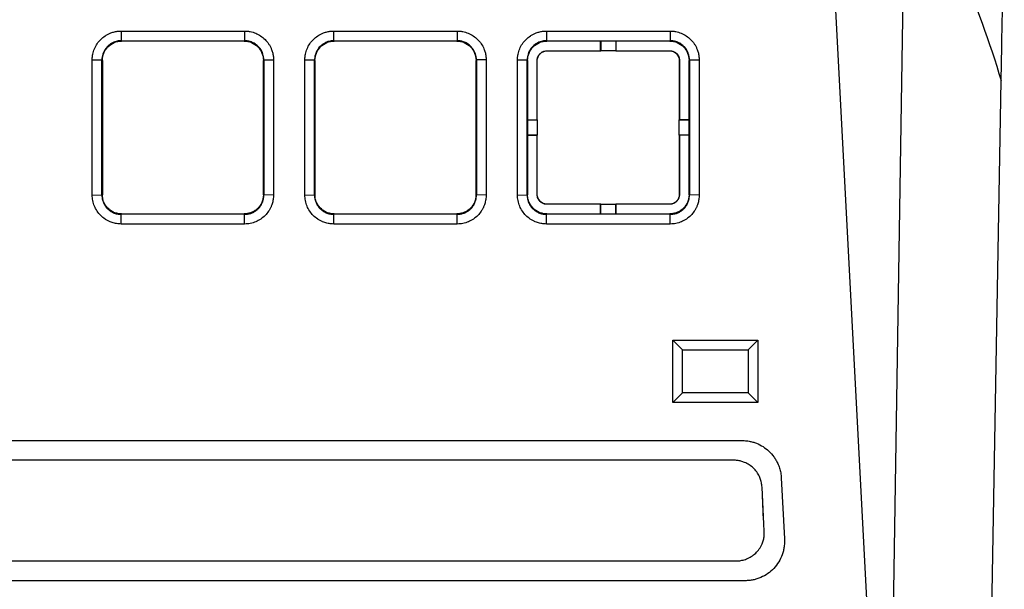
# Model space of a CAD drawing. Extents: x 86 to 639, y 68 to 658.
# Tile 4 of 66: x 319 to 370, y 156 to 186. Entities that reach past the tile are written whole.
import ezdxf

# ---------------------------------------------------------------- set-up
doc = ezdxf.new("R2010")
doc.units = 0
doc.layers.get('0').update_dxf_attribs({"linetype": 'CONTINUOUS'})

msp = doc.modelspace()

# ---------------------------------------------------------------- linework, layer by layer
at = {"color": 7, "linetype": 'CONTINUOUS'}
for p, q in [((363.793, 135.212), (364.728, 194.568)), ((363.793, 135.212), (361, 188.496)), ((323.825, 185.408), (330.268, 185.408)), ((323.825, 185.408), (323.825, 184.903)), ((330.268, 185.408), (330.268, 184.903)), ((334.915, 185.408), (341.358, 185.408)), ((334.915, 184.903), (334.915, 185.408)), ((341.358, 185.408), (341.358, 184.903)), ((346.005, 185.408), (352.468, 185.408)), ((346.005, 185.408), (346.005, 184.903)), ((352.468, 185.408), (352.468, 184.903)), ((323.825, 184.903), (330.268, 184.903)), ((323.825, 184.903), (323.847, 184.882)), ((330.246, 184.882), (323.847, 184.882)), ((330.246, 184.882), (330.268, 184.903)), ((334.915, 184.903), (341.358, 184.903)), ((334.915, 184.903), (334.937, 184.882)), ((341.336, 184.882), (334.937, 184.882)), ((341.336, 184.882), (341.358, 184.903)), ((346.005, 184.903), (352.468, 184.903)), ((346.005, 184.903), (346.027, 184.882)), ((348.836, 184.882), (346.027, 184.882)), ((348.836, 184.89), (348.843, 184.897)), ((348.836, 184.382), (348.836, 184.886)), ((348.843, 184.897), (349.629, 184.897)), ((348.843, 184.897), (348.843, 184.375)), ((349.629, 184.897), (349.636, 184.89)), ((349.629, 184.897), (349.629, 184.375)), ((349.636, 184.886), (349.636, 184.382)), ((352.446, 184.882), (349.636, 184.882)), ((352.446, 184.882), (352.468, 184.903)), ((346.026, 184.382), (346.026, 184.375)), ((346.026, 184.382), (348.836, 184.382)), ((346.026, 184.375), (348.843, 184.375)), ((348.836, 184.382), (348.843, 184.375)), ((349.629, 184.375), (348.843, 184.375)), ((349.629, 184.375), (349.636, 184.382)), ((349.629, 184.375), (352.446, 184.375)), ((349.636, 184.382), (352.446, 184.382)), ((352.446, 184.382), (352.446, 184.375)), ((322.32, 176.868), (322.32, 183.912)), ((322.32, 183.912), (322.825, 183.903)), ((322.825, 176.86), (322.825, 183.903)), ((322.846, 183.882), (322.825, 183.903)), ((322.846, 183.882), (322.846, 176.882)), ((331.268, 183.903), (331.246, 183.882)), ((331.246, 176.882), (331.246, 183.882)), ((331.268, 183.903), (331.773, 183.912)), ((331.268, 183.903), (331.268, 176.86)), ((331.773, 183.912), (331.773, 176.868)), ((333.41, 176.868), (333.41, 183.912)), ((333.41, 183.912), (333.915, 183.903)), ((333.915, 176.86), (333.915, 183.903)), ((333.936, 183.882), (333.915, 183.903)), ((333.936, 183.882), (333.936, 176.882)), ((342.358, 183.903), (342.336, 183.882)), ((342.336, 176.882), (342.336, 183.882)), ((342.863, 183.912), (342.358, 183.903)), ((342.358, 183.903), (342.358, 176.86)), ((344.5, 176.868), (344.5, 183.912)), ((344.5, 183.912), (345.005, 183.903)), ((345.005, 176.86), (345.005, 183.903)), ((345.026, 183.882), (345.005, 183.903)), ((345.026, 183.882), (345.026, 176.882)), ((345.526, 183.882), (345.533, 183.882)), ((345.526, 180.782), (345.526, 183.882)), ((345.533, 180.775), (345.533, 183.882)), ((352.939, 183.882), (352.939, 180.775)), ((352.946, 183.882), (352.939, 183.882)), ((352.946, 183.882), (352.946, 180.782)), ((353.468, 183.903), (353.446, 183.882)), ((353.446, 176.882), (353.446, 183.882)), ((353.468, 183.903), (353.973, 183.912)), ((353.468, 183.903), (353.468, 176.86)), ((353.973, 183.912), (353.973, 176.868)), ((369.154, 149.931), (369.728, 182.829)), ((345.011, 180.775), (345.018, 180.782)), ((345.011, 179.989), (345.011, 180.775)), ((345.011, 180.775), (345.533, 180.775)), ((345.022, 180.782), (345.526, 180.782)), ((345.533, 180.775), (345.526, 180.782)), ((345.533, 180.775), (345.533, 179.989)), ((352.946, 180.782), (352.939, 180.775)), ((352.939, 179.989), (352.939, 180.775)), ((353.462, 180.775), (352.939, 180.775)), ((352.946, 180.782), (353.451, 180.782)), ((353.455, 180.782), (353.462, 180.775)), ((353.462, 180.775), (353.462, 179.989)), ((345.018, 179.982), (345.011, 179.989)), ((345.011, 179.989), (345.533, 179.989)), ((345.526, 179.982), (345.022, 179.982)), ((345.526, 179.982), (345.533, 179.989)), ((345.526, 176.882), (345.526, 179.982)), ((345.533, 176.882), (345.533, 179.989)), ((352.939, 179.989), (352.939, 176.882)), ((352.939, 179.989), (352.946, 179.982)), ((353.462, 179.989), (352.939, 179.989)), ((352.946, 179.982), (352.946, 176.882)), ((353.451, 179.982), (352.946, 179.982)), ((353.462, 179.989), (353.455, 179.982)), ((322.32, 176.868), (322.825, 176.86)), ((322.825, 176.86), (322.846, 176.882)), ((331.246, 176.882), (331.268, 176.86)), ((331.773, 176.868), (331.268, 176.86)), ((333.41, 176.868), (333.915, 176.86)), ((333.915, 176.86), (333.936, 176.882)), ((342.336, 176.882), (342.358, 176.86)), ((342.863, 176.868), (342.358, 176.86)), ((344.5, 176.868), (345.005, 176.86)), ((345.005, 176.86), (345.026, 176.882)), ((345.526, 176.882), (345.533, 176.882)), ((352.946, 176.882), (352.939, 176.882)), ((353.446, 176.882), (353.468, 176.86)), ((353.973, 176.868), (353.468, 176.86)), ((348.843, 176.389), (346.026, 176.389)), ((346.026, 176.382), (346.026, 176.389)), ((348.836, 176.382), (346.026, 176.382)), ((348.843, 176.389), (348.836, 176.382)), ((348.836, 175.877), (348.836, 176.382)), ((348.843, 176.389), (349.629, 176.389)), ((348.843, 175.866), (348.843, 176.389)), ((352.446, 176.389), (349.629, 176.389)), ((349.629, 175.866), (349.629, 176.389)), ((349.636, 176.382), (349.629, 176.389)), ((349.636, 176.382), (349.636, 175.877)), ((352.446, 176.382), (349.636, 176.382)), ((352.446, 176.382), (352.446, 176.389)), ((323.846, 175.882), (323.824, 175.86)), ((323.824, 175.356), (323.824, 175.86)), ((330.268, 175.86), (323.824, 175.86)), ((323.846, 175.882), (330.247, 175.882)), ((330.268, 175.86), (330.247, 175.882)), ((330.268, 175.356), (330.268, 175.86)), ((334.936, 175.882), (334.914, 175.86)), ((334.914, 175.356), (334.914, 175.86)), ((341.358, 175.86), (334.914, 175.86)), ((334.936, 175.882), (341.337, 175.882)), ((341.358, 175.86), (341.337, 175.882)), ((341.358, 175.356), (341.358, 175.86)), ((346.026, 175.882), (346.004, 175.86)), ((346.004, 175.356), (346.004, 175.86)), ((352.468, 175.86), (346.004, 175.86)), ((346.026, 175.882), (348.836, 175.882)), ((348.843, 175.866), (348.836, 175.873)), ((349.629, 175.866), (348.843, 175.866)), ((349.636, 175.873), (349.629, 175.866)), ((349.636, 175.882), (352.447, 175.882)), ((352.468, 175.86), (352.447, 175.882)), ((352.468, 175.356), (352.468, 175.86)), ((330.268, 175.356), (323.824, 175.356)), ((341.358, 175.356), (334.914, 175.356)), ((352.468, 175.356), (346.004, 175.356)), ((352.601, 169.308), (357.027, 169.308)), ((352.601, 166.056), (352.601, 169.308)), ((352.601, 169.308), (353.105, 168.803)), ((357.027, 169.308), (356.527, 168.803)), ((357.027, 169.308), (357.027, 166.056)), ((353.105, 166.56), (353.105, 168.803)), ((353.105, 168.803), (356.527, 168.803)), ((356.527, 168.803), (356.527, 166.56)), ((353.105, 166.56), (352.601, 166.056)), ((356.527, 166.56), (353.105, 166.56)), ((356.527, 166.582), (356.527, 166.56)), ((357.027, 166.056), (356.527, 166.56)), ((357.027, 166.056), (352.601, 166.056)), ((301.151, 164.077), (356.192, 164.077)), ((355.772, 163.05), (301.571, 163.05)), ((358.257, 162.13), (358.424, 158.954)), ((357.25, 161.656), (357.311, 159.931)), ((357.372, 159.359), (357.252, 161.65)), ((301.442, 157.804), (355.902, 157.804)), ((356.368, 156.773), (300.975, 156.773))]:
    msp.add_line(p, q, dxfattribs=at)
at = {"color": 7, "linetype": 'CONTINUOUS', "flags": 128}
msp.add_lwpolyline([(342.863, 183.912), (342.863, 180.39), (342.863, 177.833), (342.863, 177.152), (342.863, 176.96), (342.863, 176.902), (342.863, 176.868)], dxfattribs=at)
at = {"color": 7, "linetype": 'CONTINUOUS'}
msp.add_open_spline([(364.728, 194.568), (366.833, 190.767), (368.507, 186.836), (369.728, 182.829)], degree=3, dxfattribs=at)
for points, knots in [([(369.728, 182.829), (369.742, 183.625), (369.77, 185.216), (369.795, 186.664), (369.809, 187.411), (369.811, 187.566), (369.814, 187.72), (369.817, 187.886), (369.82, 188.062), (369.823, 188.248), (369.829, 188.575), (369.837, 189.051), (369.847, 189.624), (369.856, 190.165), (369.864, 190.617), (369.87, 190.99), (369.875, 191.281), (369.879, 191.513), (369.883, 191.693), (369.885, 191.835), (369.887, 191.946), (369.889, 192.025), (369.889, 192.069), (369.889, 192.07), (369.889, 192.07)], [0, 0, 0, 0, 0.153771, 0.307521, 0.320927, 0.332423, 0.345036, 0.358767, 0.373616, 0.389582, 0.406665, 0.459407, 0.520604, 0.577567, 0.637598, 0.687868, 0.734749, 0.778239, 0.818334, 0.855036, 0.893723, 0.933667, 0.973609, 1, 1, 1, 1]), ([(322.32, 183.912), (322.321, 183.945), (322.322, 184.01), (322.332, 184.108), (322.351, 184.221), (322.383, 184.349), (322.45, 184.533), (322.567, 184.751), (322.756, 184.978), (322.947, 185.134), (323.116, 185.234), (323.264, 185.304), (323.435, 185.361), (323.628, 185.401), (323.759, 185.405), (323.825, 185.408)], [0, 0, 0, 0, 0.041708, 0.083373, 0.125177, 0.187739, 0.250326, 0.375046, 0.50008, 0.624955, 0.687328, 0.749973, 0.83333, 0.916197, 1, 1, 1, 1]), ([(330.268, 185.408), (330.301, 185.407), (330.366, 185.406), (330.464, 185.396), (330.577, 185.378), (330.705, 185.346), (330.89, 185.28), (331.108, 185.165), (331.337, 184.978), (331.495, 184.788), (331.596, 184.62), (331.667, 184.472), (331.725, 184.302), (331.765, 184.109), (331.77, 183.978), (331.773, 183.912)], [0, 0, 0, 0, 0.0417358, 0.083403, 0.1251756, 0.187749, 0.250301, 0.3752137, 0.5001, 0.6249811, 0.6873601, 0.7499907, 0.8334685, 0.9163144, 1, 1, 1, 1]), ([(333.41, 183.912), (333.411, 183.945), (333.412, 184.01), (333.422, 184.108), (333.441, 184.221), (333.473, 184.349), (333.54, 184.533), (333.657, 184.751), (333.846, 184.978), (334.075, 185.165), (334.308, 185.288), (334.525, 185.361), (334.718, 185.401), (334.849, 185.405), (334.915, 185.408)], [0, 0, 0, 0, 0.041715, 0.083386, 0.125193, 0.187763, 0.250357, 0.375107, 0.500144, 0.624841, 0.749941, 0.83332, 0.916198, 1, 1, 1, 1]), ([(341.358, 185.408), (341.391, 185.407), (341.456, 185.406), (341.554, 185.396), (341.667, 185.378), (341.795, 185.346), (341.98, 185.28), (342.198, 185.165), (342.427, 184.978), (342.616, 184.75), (342.741, 184.518), (342.815, 184.302), (342.855, 184.109), (342.86, 183.978), (342.863, 183.912)], [0, 0, 0, 0, 0.0417446, 0.0834173, 0.1251919, 0.1877734, 0.2503334, 0.3752703, 0.5001657, 0.6249873, 0.7499588, 0.8334509, 0.9163074, 1, 1, 1, 1]), ([(344.5, 183.912), (344.501, 183.945), (344.502, 184.01), (344.512, 184.108), (344.531, 184.221), (344.563, 184.349), (344.63, 184.533), (344.747, 184.751), (344.936, 184.978), (345.127, 185.134), (345.296, 185.234), (345.444, 185.304), (345.615, 185.361), (345.808, 185.401), (345.939, 185.405), (346.005, 185.408)], [0, 0, 0, 0, 0.041708, 0.083373, 0.125177, 0.187739, 0.250326, 0.375047, 0.50008, 0.624955, 0.687328, 0.749973, 0.833329, 0.916197, 1, 1, 1, 1]), ([(352.468, 185.408), (352.501, 185.407), (352.566, 185.406), (352.664, 185.396), (352.777, 185.378), (352.905, 185.346), (353.09, 185.28), (353.308, 185.165), (353.537, 184.978), (353.694, 184.788), (353.796, 184.62), (353.867, 184.472), (353.925, 184.302), (353.965, 184.109), (353.97, 183.978), (353.973, 183.912)], [0, 0, 0, 0, 0.041736, 0.083403, 0.125176, 0.187749, 0.250301, 0.375213, 0.5001, 0.624981, 0.68736, 0.749991, 0.833468, 0.916314, 1, 1, 1, 1]), ([(323.825, 184.903), (323.794, 184.903), (323.727, 184.901), (323.62, 184.884), (323.5, 184.852), (323.372, 184.799), (323.239, 184.719), (323.037, 184.549), (322.865, 184.268), (322.825, 184.007), (322.825, 183.904), (322.825, 183.903)], [0, 0, 0, 0, 0.059267, 0.128327, 0.207175, 0.295808, 0.39422, 0.502404, 0.801583, 0.999903, 1, 1, 1, 1]), ([(322.846, 183.882), (322.846, 184.143), (322.954, 184.404), (323.325, 184.774), (323.585, 184.882), (323.847, 184.882)], [0, 0, 0, 0, 0.5, 0.5, 1, 1, 1, 1]), ([(330.246, 184.882), (330.508, 184.882), (330.768, 184.774), (331.139, 184.404), (331.246, 184.143), (331.246, 183.882)], [0, 0, 0, 0, 0.5, 0.5, 1, 1, 1, 1]), ([(331.268, 183.903), (331.268, 183.904), (331.268, 184.006), (331.228, 184.266), (331.04, 184.576), (330.784, 184.772), (330.581, 184.86), (330.411, 184.898), (330.311, 184.902), (330.268, 184.903)], [0, 0, 0, 0, 0.0000974, 0.1958334, 0.4976956, 0.6674566, 0.8078085, 0.9186761, 1, 1, 1, 1]), ([(334.915, 184.903), (334.886, 184.903), (334.823, 184.901), (334.721, 184.886), (334.602, 184.857), (334.472, 184.804), (334.334, 184.724), (334.18, 184.594), (334.044, 184.415), (333.957, 184.212), (333.92, 184.043), (333.916, 183.945), (333.915, 183.903)], [0, 0, 0, 0, 0.0542399, 0.1201975, 0.1978674, 0.287243, 0.3883167, 0.50108, 0.6717432, 0.8118358, 0.921276, 1, 1, 1, 1]), ([(333.936, 183.882), (333.936, 184.143), (334.044, 184.404), (334.415, 184.774), (334.675, 184.882), (334.937, 184.882)], [0, 0, 0, 0, 0.5, 0.5, 1, 1, 1, 1]), ([(341.336, 184.882), (341.598, 184.882), (341.858, 184.774), (342.229, 184.404), (342.336, 184.143), (342.336, 183.882)], [0, 0, 0, 0, 0.5, 0.5, 1, 1, 1, 1]), ([(342.358, 183.903), (342.358, 183.904), (342.358, 184.011), (342.316, 184.272), (342.129, 184.573), (341.887, 184.762), (341.693, 184.852), (341.517, 184.897), (341.408, 184.901), (341.358, 184.903)], [0, 0, 0, 0, 0.000097, 0.206151, 0.497726, 0.654218, 0.790116, 0.905387, 1, 1, 1, 1]), ([(346.005, 184.903), (345.974, 184.903), (345.906, 184.901), (345.799, 184.884), (345.679, 184.852), (345.551, 184.799), (345.419, 184.719), (345.217, 184.549), (345.045, 184.268), (345.005, 184.007), (345.005, 183.904), (345.005, 183.903)], [0, 0, 0, 0, 0.059713, 0.12904, 0.207977, 0.296519, 0.394662, 0.502401, 0.80102, 0.999903, 1, 1, 1, 1]), ([(345.026, 183.882), (345.026, 184.143), (345.134, 184.404), (345.505, 184.774), (345.765, 184.882), (346.027, 184.882)], [0, 0, 0, 0, 0.5, 0.5, 1, 1, 1, 1]), ([(352.446, 184.882), (352.708, 184.882), (352.968, 184.774), (353.339, 184.404), (353.446, 184.143), (353.446, 183.882)], [0, 0, 0, 0, 0.5, 0.5, 1, 1, 1, 1]), ([(353.468, 183.903), (353.467, 183.931), (353.466, 183.993), (353.452, 184.095), (353.422, 184.213), (353.37, 184.343), (353.29, 184.481), (353.161, 184.636), (352.984, 184.772), (352.781, 184.86), (352.611, 184.898), (352.511, 184.902), (352.468, 184.903)], [0, 0, 0, 0, 0.0532868, 0.1185509, 0.1957865, 0.2849869, 0.386144, 0.4992491, 0.6683415, 0.8082112, 0.9187836, 1, 1, 1, 1]), ([(345.526, 183.882), (345.528, 183.908), (345.53, 183.959), (345.549, 184.034), (345.579, 184.105), (345.62, 184.171), (345.697, 184.261), (345.829, 184.359), (345.961, 184.374), (346.026, 184.382)], [0, 0, 0, 0, 0.100448, 0.197922, 0.294878, 0.393809, 0.497068, 0.749337, 1, 1, 1, 1]), ([(345.533, 183.882), (345.533, 184.011), (345.588, 184.134), (345.768, 184.316), (345.896, 184.375), (346.026, 184.375)], [0, 0, 0, 0, 0.5, 0.5, 1, 1, 1, 1]), ([(352.446, 184.382), (352.472, 184.38), (352.524, 184.378), (352.599, 184.359), (352.669, 184.329), (352.736, 184.288), (352.825, 184.211), (352.924, 184.079), (352.939, 183.947), (352.946, 183.882)], [0, 0, 0, 0, 0.10044, 0.197907, 0.294859, 0.393791, 0.497056, 0.749326, 1, 1, 1, 1]), ([(352.446, 184.375), (352.575, 184.375), (352.699, 184.32), (352.881, 184.14), (352.939, 184.012), (352.939, 183.882)], [0, 0, 0, 0, 0.5, 0.5, 1, 1, 1, 1]), ([(323.824, 175.356), (323.785, 175.356), (323.706, 175.358), (323.588, 175.373), (323.472, 175.396), (323.358, 175.428), (323.238, 175.473), (323.113, 175.533), (322.944, 175.635), (322.752, 175.793), (322.564, 176.024), (322.448, 176.243), (322.382, 176.43), (322.347, 176.573), (322.324, 176.72), (322.322, 176.819), (322.32, 176.868)], [0, 0, 0, 0, 0.050344, 0.100216, 0.149929, 0.199803, 0.250151, 0.312515, 0.375202, 0.500098, 0.624996, 0.749899, 0.812268, 0.87495, 0.937302, 1, 1, 1, 1]), ([(322.825, 176.86), (322.826, 176.827), (322.827, 176.761), (322.843, 176.663), (322.867, 176.567), (322.9, 176.474), (322.942, 176.386), (322.993, 176.302), (323.051, 176.223), (323.136, 176.13), (323.256, 176.03), (323.423, 175.937), (323.616, 175.873), (323.754, 175.864), (323.824, 175.86)], [0, 0, 0, 0, 0.063093, 0.126061, 0.188903, 0.251621, 0.314216, 0.376689, 0.439039, 0.501269, 0.615506, 0.736706, 0.86487, 1, 1, 1, 1]), ([(323.846, 175.882), (323.814, 175.883), (323.748, 175.884), (323.648, 175.9), (323.549, 175.925), (323.451, 175.961), (323.355, 176.008), (323.263, 176.067), (323.176, 176.137), (323.096, 176.217), (323.025, 176.308), (322.963, 176.408), (322.912, 176.517), (322.875, 176.634), (322.851, 176.756), (322.848, 176.839), (322.846, 176.882)], [0, 0, 0, 0, 0.062372, 0.1261357, 0.1912914, 0.2578397, 0.3257811, 0.3951159, 0.4658446, 0.5379675, 0.611485, 0.6863972, 0.7627046, 0.8404074, 0.9195058, 1, 1, 1, 1]), ([(331.246, 176.882), (331.245, 176.847), (331.243, 176.778), (331.227, 176.676), (331.201, 176.578), (331.166, 176.484), (331.123, 176.396), (331.071, 176.314), (331.014, 176.238), (330.95, 176.169), (330.881, 176.107), (330.808, 176.053), (330.732, 176.006), (330.653, 175.967), (330.572, 175.935), (330.491, 175.911), (330.409, 175.894), (330.328, 175.884), (330.273, 175.882), (330.247, 175.882)], [0, 0, 0, 0, 0.0663936, 0.1318402, 0.1963397, 0.2598924, 0.3224984, 0.3841579, 0.4448711, 0.5046381, 0.5634591, 0.6213344, 0.6782641, 0.7342485, 0.7892878, 0.8433823, 0.8965324, 0.9487381, 1, 1, 1, 1]), ([(331.773, 176.868), (331.772, 176.829), (331.77, 176.75), (331.756, 176.632), (331.733, 176.516), (331.701, 176.402), (331.657, 176.281), (331.598, 176.156), (331.497, 175.986), (331.341, 175.793), (331.111, 175.604), (330.893, 175.486), (330.707, 175.419), (330.563, 175.383), (330.417, 175.36), (330.318, 175.357), (330.268, 175.356)], [0, 0, 0, 0, 0.0503992, 0.1003093, 0.1500341, 0.1998806, 0.2501538, 0.3125506, 0.3752058, 0.5001029, 0.6250015, 0.7499008, 0.8123169, 0.8749517, 0.937297, 1, 1, 1, 1]), ([(330.268, 175.86), (330.3, 175.861), (330.363, 175.862), (330.455, 175.876), (330.544, 175.897), (330.628, 175.925), (330.708, 175.96), (330.783, 176.001), (330.853, 176.047), (330.917, 176.097), (331.003, 176.177), (331.103, 176.298), (331.196, 176.471), (331.257, 176.661), (331.264, 176.793), (331.268, 176.86)], [0, 0, 0, 0, 0.060587, 0.119898, 0.177933, 0.234691, 0.290174, 0.344382, 0.397314, 0.448971, 0.499355, 0.622719, 0.747277, 0.873035, 1, 1, 1, 1]), ([(334.914, 175.356), (334.875, 175.356), (334.796, 175.358), (334.678, 175.373), (334.562, 175.396), (334.448, 175.428), (334.328, 175.473), (334.203, 175.533), (334.034, 175.635), (333.842, 175.793), (333.654, 176.024), (333.538, 176.243), (333.472, 176.43), (333.437, 176.573), (333.414, 176.72), (333.412, 176.819), (333.41, 176.868)], [0, 0, 0, 0, 0.050343, 0.100214, 0.149928, 0.199802, 0.250151, 0.312521, 0.375202, 0.500098, 0.624996, 0.749899, 0.812265, 0.87495, 0.937304, 1, 1, 1, 1]), ([(333.915, 176.86), (333.916, 176.826), (333.917, 176.76), (333.933, 176.661), (333.957, 176.565), (333.991, 176.472), (334.033, 176.384), (334.084, 176.3), (334.142, 176.222), (334.226, 176.13), (334.347, 176.029), (334.515, 175.937), (334.707, 175.872), (334.844, 175.864), (334.914, 175.86)], [0, 0, 0, 0, 0.063745, 0.127179, 0.190301, 0.253113, 0.315616, 0.37781, 0.439696, 0.501275, 0.616473, 0.737993, 0.865835, 1, 1, 1, 1]), ([(334.936, 175.882), (334.904, 175.883), (334.838, 175.884), (334.738, 175.9), (334.639, 175.925), (334.541, 175.961), (334.445, 176.008), (334.353, 176.067), (334.266, 176.137), (334.186, 176.217), (334.115, 176.308), (334.053, 176.408), (334.002, 176.517), (333.965, 176.634), (333.941, 176.756), (333.938, 176.839), (333.936, 176.882)], [0, 0, 0, 0, 0.062372, 0.126136, 0.191291, 0.25784, 0.325781, 0.395116, 0.465845, 0.537968, 0.611485, 0.686397, 0.762705, 0.840407, 0.919506, 1, 1, 1, 1]), ([(342.336, 176.882), (342.335, 176.847), (342.333, 176.778), (342.317, 176.676), (342.291, 176.578), (342.256, 176.484), (342.213, 176.396), (342.161, 176.314), (342.104, 176.238), (342.04, 176.169), (341.971, 176.107), (341.898, 176.053), (341.822, 176.006), (341.743, 175.967), (341.662, 175.935), (341.581, 175.911), (341.499, 175.894), (341.418, 175.884), (341.363, 175.882), (341.337, 175.882)], [0, 0, 0, 0, 0.066391, 0.1318351, 0.1963327, 0.2598837, 0.3224884, 0.3841469, 0.4448593, 0.504626, 0.563447, 0.6213226, 0.678253, 0.7342384, 0.7892791, 0.8433753, 0.8965273, 0.9487355, 1, 1, 1, 1]), ([(342.863, 176.868), (342.862, 176.829), (342.86, 176.749), (342.846, 176.632), (342.823, 176.516), (342.791, 176.402), (342.747, 176.281), (342.688, 176.156), (342.587, 175.986), (342.431, 175.793), (342.201, 175.604), (341.983, 175.486), (341.797, 175.419), (341.653, 175.383), (341.507, 175.36), (341.408, 175.357), (341.358, 175.356)], [0, 0, 0, 0, 0.0504101, 0.1003256, 0.1500502, 0.1998909, 0.2501526, 0.3126017, 0.3752078, 0.5001049, 0.6250001, 0.7498994, 0.8123301, 0.8749515, 0.9373067, 1, 1, 1, 1]), ([(341.358, 175.86), (341.39, 175.861), (341.454, 175.862), (341.546, 175.876), (341.636, 175.898), (341.72, 175.926), (341.8, 175.961), (341.875, 176.002), (341.944, 176.048), (342.007, 176.097), (342.094, 176.177), (342.194, 176.299), (342.287, 176.472), (342.347, 176.662), (342.354, 176.794), (342.358, 176.86)], [0, 0, 0, 0, 0.061098, 0.120792, 0.179082, 0.235969, 0.291452, 0.345532, 0.39821, 0.449485, 0.499359, 0.623567, 0.748405, 0.873881, 1, 1, 1, 1]), ([(346.004, 175.356), (345.965, 175.356), (345.886, 175.358), (345.768, 175.373), (345.652, 175.396), (345.538, 175.428), (345.418, 175.473), (345.293, 175.533), (345.124, 175.635), (344.932, 175.793), (344.744, 176.024), (344.628, 176.244), (344.562, 176.43), (344.527, 176.573), (344.504, 176.72), (344.502, 176.819), (344.5, 176.868)], [0, 0, 0, 0, 0.050355, 0.100232, 0.149945, 0.199813, 0.25015, 0.312558, 0.375205, 0.500101, 0.624996, 0.749897, 0.812301, 0.874951, 0.937319, 1, 1, 1, 1]), ([(345.005, 176.86), (345.006, 176.827), (345.007, 176.761), (345.023, 176.663), (345.047, 176.567), (345.08, 176.474), (345.122, 176.385), (345.173, 176.301), (345.232, 176.223), (345.316, 176.13), (345.436, 176.03), (345.603, 175.937), (345.795, 175.873), (345.934, 175.864), (346.004, 175.86)], [0, 0, 0, 0, 0.063168, 0.126188, 0.189063, 0.251791, 0.314375, 0.376815, 0.439112, 0.501266, 0.615392, 0.736556, 0.864759, 1, 1, 1, 1]), ([(346.026, 175.882), (345.994, 175.883), (345.928, 175.884), (345.828, 175.9), (345.729, 175.925), (345.631, 175.961), (345.535, 176.008), (345.443, 176.067), (345.356, 176.137), (345.276, 176.217), (345.205, 176.308), (345.143, 176.408), (345.092, 176.517), (345.055, 176.634), (345.031, 176.756), (345.028, 176.839), (345.026, 176.882)], [0, 0, 0, 0, 0.062375, 0.126142, 0.1913, 0.25785, 0.325792, 0.395128, 0.465857, 0.537979, 0.611496, 0.686407, 0.762713, 0.840413, 0.919509, 1, 1, 1, 1]), ([(346.026, 176.382), (346, 176.383), (345.949, 176.386), (345.874, 176.404), (345.803, 176.434), (345.737, 176.475), (345.648, 176.552), (345.549, 176.684), (345.534, 176.816), (345.526, 176.882)], [0, 0, 0, 0, 0.10044, 0.197907, 0.294859, 0.393791, 0.497056, 0.749326, 1, 1, 1, 1]), ([(346.026, 176.389), (345.897, 176.389), (345.774, 176.443), (345.592, 176.624), (345.533, 176.751), (345.533, 176.882)], [0, 0, 0, 0, 0.5, 0.5, 1, 1, 1, 1]), ([(352.939, 176.882), (352.939, 176.752), (352.884, 176.629), (352.704, 176.447), (352.577, 176.389), (352.446, 176.389)], [0, 0, 0, 0, 0.5, 0.5, 1, 1, 1, 1]), ([(352.946, 176.882), (352.945, 176.855), (352.942, 176.804), (352.924, 176.729), (352.894, 176.659), (352.853, 176.592), (352.776, 176.503), (352.644, 176.404), (352.512, 176.389), (352.446, 176.382)], [0, 0, 0, 0, 0.100448, 0.197922, 0.294878, 0.393809, 0.497068, 0.749337, 1, 1, 1, 1]), ([(353.446, 176.882), (353.445, 176.847), (353.443, 176.778), (353.427, 176.676), (353.401, 176.578), (353.366, 176.484), (353.322, 176.396), (353.271, 176.314), (353.213, 176.238), (353.15, 176.169), (353.081, 176.107), (353.008, 176.053), (352.932, 176.006), (352.853, 175.967), (352.772, 175.935), (352.691, 175.911), (352.609, 175.894), (352.528, 175.884), (352.473, 175.882), (352.447, 175.882)], [0, 0, 0, 0, 0.066394, 0.13184, 0.19634, 0.259892, 0.322498, 0.384158, 0.444871, 0.504638, 0.563459, 0.621334, 0.678264, 0.734248, 0.789288, 0.843382, 0.896532, 0.948738, 1, 1, 1, 1]), ([(353.973, 176.868), (353.972, 176.829), (353.97, 176.75), (353.956, 176.632), (353.933, 176.516), (353.901, 176.402), (353.857, 176.281), (353.798, 176.156), (353.697, 175.986), (353.54, 175.793), (353.311, 175.604), (353.093, 175.486), (352.907, 175.419), (352.763, 175.383), (352.617, 175.36), (352.518, 175.357), (352.468, 175.356)], [0, 0, 0, 0, 0.0504, 0.10031, 0.150035, 0.199881, 0.250154, 0.31255, 0.375206, 0.500103, 0.625001, 0.749901, 0.812317, 0.874952, 0.937297, 1, 1, 1, 1]), ([(352.468, 175.86), (352.5, 175.861), (352.563, 175.862), (352.655, 175.876), (352.744, 175.897), (352.828, 175.925), (352.908, 175.96), (352.983, 176.001), (353.053, 176.047), (353.116, 176.097), (353.203, 176.177), (353.303, 176.298), (353.396, 176.471), (353.457, 176.661), (353.464, 176.793), (353.468, 176.86)], [0, 0, 0, 0, 0.060582, 0.11989, 0.177922, 0.234679, 0.290162, 0.34437, 0.397305, 0.448966, 0.499355, 0.622686, 0.747233, 0.873002, 1, 1, 1, 1]), ([(356.192, 164.077), (356.235, 164.076), (356.323, 164.075), (356.453, 164.062), (356.603, 164.039), (356.773, 163.999), (357.02, 163.915), (357.313, 163.768), (357.625, 163.527), (357.841, 163.28), (357.983, 163.061), (358.084, 162.868), (358.17, 162.645), (358.234, 162.391), (358.25, 162.217), (358.257, 162.13)], [0, 0, 0, 0, 0.041778, 0.0834206, 0.1250855, 0.1876268, 0.2501353, 0.3750437, 0.4999484, 0.6248528, 0.6872671, 0.7498934, 0.8331332, 0.9160513, 1, 1, 1, 1]), ([(357.252, 161.65), (357.249, 161.688), (357.243, 161.765), (357.224, 161.878), (357.196, 161.989), (357.16, 162.097), (357.096, 162.251), (356.985, 162.441), (356.805, 162.648), (356.588, 162.819), (356.366, 162.934), (356.156, 163.004), (355.966, 163.043), (355.837, 163.047), (355.772, 163.05)], [0, 0, 0, 0, 0.051484, 0.102419, 0.153106, 0.203852, 0.254961, 0.375519, 0.496157, 0.618887, 0.742162, 0.827968, 0.913431, 1, 1, 1, 1]), ([(355.902, 157.804), (355.943, 157.805), (356.026, 157.807), (356.148, 157.822), (356.268, 157.847), (356.385, 157.882), (356.552, 157.947), (356.758, 158.062), (356.98, 158.254), (357.16, 158.486), (357.276, 158.724), (357.343, 158.949), (357.375, 159.152), (357.373, 159.29), (357.372, 159.359)], [0, 0, 0, 0, 0.05189, 0.103128, 0.154063, 0.205049, 0.256438, 0.377755, 0.498979, 0.620595, 0.742897, 0.828344, 0.913503, 1, 1, 1, 1]), ([(358.424, 158.954), (358.425, 158.908), (358.428, 158.814), (358.421, 158.675), (358.404, 158.512), (358.368, 158.329), (358.287, 158.061), (358.135, 157.743), (357.88, 157.407), (357.56, 157.131), (357.253, 156.961), (356.99, 156.864), (356.786, 156.812), (356.578, 156.779), (356.438, 156.775), (356.368, 156.773)], [0, 0, 0, 0, 0.041801, 0.083439, 0.125089, 0.187647, 0.25016, 0.375077, 0.499982, 0.624884, 0.749779, 0.812226, 0.87489, 0.937179, 1, 1, 1, 1])]:
    msp.add_open_spline(points, degree=3, knots=knots, dxfattribs=at)

doc.saveas('drawing.dxf')
